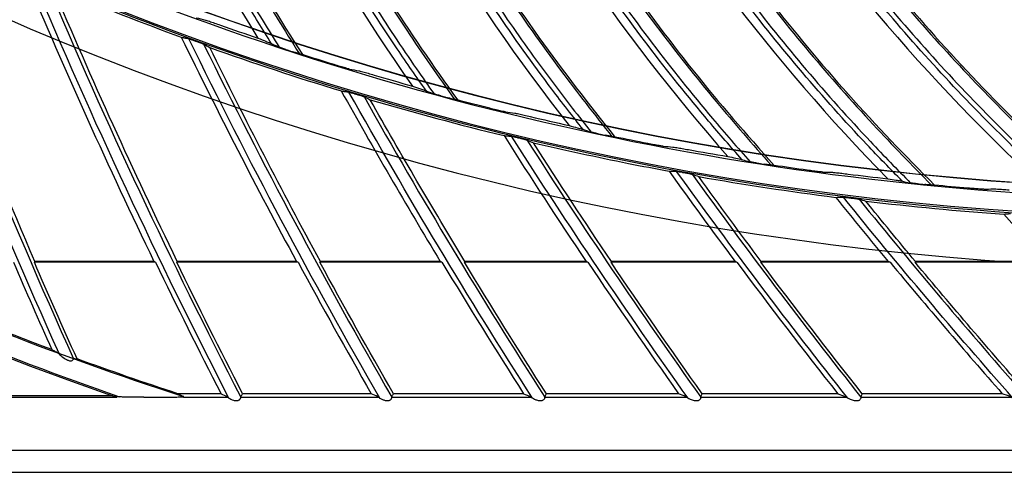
# Model space of a CAD drawing. Header units: centimetres. Extents: x 8435 to 34224, y 15581 to 23928.
# Tile 45 of 256: x 14700.03 to 14709.55, y 23596.45 to 23600.83. Entities that reach past the tile are written whole.
import ezdxf

# ---------------------------------------------------------------- set-up
doc = ezdxf.new("R2010")
doc.units = ezdxf.units.CM
doc.header["$LTSCALE"] = 0.2
doc.layers.add('1', color=7, linetype='Continuous', true_color=0xffffff)

# ---------------------------------------------------------------- blocks, each defined once
blk = doc.blocks.new('A$C992146fe')
at = {"layer": '1', "color": 0, "linetype": 'Continuous'}
for p, q in [((546.077, 267.287), (543.733, 267.287)), ((546.048, 267.301), (543.742, 267.301)), ((548.837, 267.287), (546.49, 267.287)), ((548.806, 267.301), (546.499, 267.301)), ((551.621, 267.287), (549.26, 267.287)), ((551.589, 267.301), (549.268, 267.301)), ((554.446, 267.287), (552.056, 267.287)), ((554.412, 267.301), (552.064, 267.301)), ((557.329, 267.287), (554.894, 267.287)), ((557.294, 267.301), (554.901, 267.301)), ((560.294, 267.287), (557.794, 267.287)), ((560.257, 267.301), (557.801, 267.301)), ((563.369, 267.287), (560.778, 267.287)), ((563.329, 267.301), (560.785, 267.301)), ((547.346, 264.743), (546.512, 264.743)), ((550.255, 264.743), (547.764, 264.743)), ((553.202, 264.743), (550.684, 264.743)), ((556.203, 264.743), (553.643, 264.743)), ((559.283, 264.743), (556.66, 264.743)), ((562.467, 264.743), (559.757, 264.743)), ((545.248, 264.699), (515.657, 264.699)), ((545.329, 264.669), (515.657, 264.669)), ((545.853, 264.673), (546.157, 264.674)), ((547.486, 264.669), (546.618, 264.669)), ((550.403, 264.669), (547.731, 264.669)), ((553.356, 264.669), (550.653, 264.669)), ((556.368, 264.669), (553.615, 264.669)), ((559.457, 264.669), (556.634, 264.669)), ((562.653, 264.669), (559.734, 264.669)), ((617.657, 263.645), (515.657, 263.645)), ((515.657, 263.222), (617.657, 263.222))]:
    blk.add_line(p, q, dxfattribs=at)
at = {"layer": '1', "color": 0, "linetype": 'Continuous', "extrusion": (0, 0, -1)}
for radius in [59.146, 58.16, 57.606, 57.6]:
    blk.add_circle((-566.677, 326.301), radius, dxfattribs=at)
at = {"layer": '1', "color": 0, "linetype": 'Continuous'}
for centre, radius, start, end in [((566.657, 326.301), 65.216, 203.94849, 250.83515), ((649.956, 313.117), 115.75, 199.72495, 204.33657), ((650.564, 317.808), 115.75, 202.93921, 207.32492), ((650.908, 322.526), 115.75, 206.15377, 209.98655), ((650.988, 327.256), 115.75, 209.36826, 212.72857), ((650.801, 331.983), 115.75, 212.58223, 215.55592), ((650.35, 336.692), 115.75, 215.79642, 218.47551), ((649.636, 341.368), 115.75, 219.01105, 221.49697), ((649.956, 313.117), 116.06, 203.2585, 204.17017), ((650.564, 317.808), 116.06, 205.80449, 207.20799), ((650.908, 322.526), 116.06, 208.42145, 209.85943), ((650.988, 327.256), 116.06, 211.11166, 212.59028), ((650.801, 331.983), 116.06, 213.87865, 215.40527), ((650.35, 336.692), 116.06, 216.7275, 218.31104), ((649.636, 341.368), 116.06, 219.66535, 221.31686)]:
    blk.add_arc(centre, radius, start, end, dxfattribs=at)
at = {"layer": '1', "color": 0, "linetype": 'Continuous', "extrusion": (0, 0, -1)}
for centre, radius, start, end in [((-649.956, 313.117), 115.962, 335.75818, 340.38386), ((-650.564, 317.808), 115.962, 332.71987, 337.16959), ((-650.908, 322.526), 115.962, 330.0643, 333.95507), ((-650.988, 327.256), 115.962, 327.32884, 330.74054), ((-650.801, 331.983), 115.962, 324.50868, 327.52653), ((-650.35, 336.692), 115.962, 321.59704, 324.31241), ((-649.636, 341.368), 115.962, 318.58447, 321.09777), ((-649.956, 313.117), 115.688, 335.6495, 336.66231), ((-650.564, 317.808), 115.688, 332.69727, 334.10641), ((-650.908, 322.526), 115.688, 330.03477, 331.47882), ((-650.988, 327.256), 115.688, 327.29189, 328.77711), ((-650.801, 331.983), 115.688, 324.4637, 325.99759), ((-650.35, 336.692), 115.688, 321.54329, 323.13494), ((-649.636, 341.368), 115.688, 318.52103, 320.18175), ((-566.657, 326.301), 64.771, 290.40922, 293.16273), ((-566.657, 326.301), 64.771, 288.12125, 289.94844)]:
    blk.add_arc(centre, radius, start, end, dxfattribs=at)
at = {"layer": '1', "color": 0, "linetype": 'Continuous'}
for centre, major_axis, ratio, start_param, end_param in [((566.622, 326.313), (-61.402, 20.68), 1, 1.338302, 1.58184), ((566.776, 326.261), (-61.781, 20.808), 0.999998, 1.336093, 1.561262), ((566.618, 310.974), (-0.404, 50.814), 0.954765, 2.705962, 2.708445)]:
    blk.add_ellipse(centre, major_axis=major_axis, ratio=ratio, start_param=start_param, end_param=end_param, dxfattribs=at)
for points, knots in [([(624.857, 326.301), (624.857, 328.223), (624.762, 330.138), (624.383, 333.958), (624.098, 335.86), (622.977, 341.462), (621.873, 345.087), (619.685, 350.361), (618.862, 352.1), (617.053, 355.475), (616.072, 357.106), (612.907, 361.834), (610.5, 364.768), (606.433, 368.83), (605.008, 370.119), (602.065, 372.53), (600.541, 373.658), (597.389, 375.762), (595.761, 376.737), (592.4, 378.533), (590.656, 379.357), (585.357, 381.547), (581.728, 382.644), (574.279, 384.124), (570.423, 384.503), (562.822, 384.498), (559.05, 384.127), (553.436, 383.011), (551.564, 382.542), (547.912, 381.432), (546.124, 380.791), (540.872, 378.614), (537.512, 376.823), (531.127, 372.556), (528.194, 370.144), (524.172, 366.123), (522.894, 364.715), (520.468, 361.762), (519.32, 360.213), (516.144, 355.459), (514.358, 352.117), (512.171, 346.846), (511.523, 345.038), (510.409, 341.37), (509.947, 339.523), (508.836, 333.94), (508.46, 330.166), (508.456, 324.423), (508.55, 322.501), (508.923, 318.712), (509.201, 316.836), (509.938, 313.119), (510.397, 311.278), (511.5, 307.633), (512.147, 305.818), (514.341, 300.515), (516.129, 297.171), (519.287, 292.434), (520.42, 290.902), (522.851, 287.935), (524.139, 286.513), (528.17, 282.478), (531.097, 280.071), (535.849, 276.887), (537.503, 275.893), (540.87, 274.09), (542.588, 273.277), (547.839, 271.097), (551.472, 269.985), (559.009, 268.478), (562.79, 268.106), (568.476, 268.098), (570.374, 268.188), (574.175, 268.557), (576.084, 268.838), (581.697, 269.948), (585.325, 271.045), (590.597, 273.218), (592.332, 274.034), (595.718, 275.839), (597.353, 276.817), (602.091, 279.975), (605.028, 282.374), (609.092, 286.424), (610.388, 287.85), (612.809, 290.791), (613.941, 292.314), (616.051, 295.461), (617.029, 297.086), (618.83, 300.439), (619.656, 302.175), (621.864, 307.483), (622.973, 311.125), (624.099, 316.741), (624.384, 318.646), (624.762, 322.463), (624.857, 324.379), (624.857, 326.301)], [0, 0, 0, 0, 0.015625, 0.015625, 0.03125, 0.03125, 0.0625, 0.0625, 0.078125, 0.078125, 0.09375, 0.09375, 0.125, 0.125, 0.140625, 0.140625, 0.15625, 0.15625, 0.171875, 0.171875, 0.1875, 0.1875, 0.21875, 0.21875, 0.25, 0.25, 0.28125, 0.28125, 0.296875, 0.296875, 0.3125, 0.3125, 0.34375, 0.34375, 0.375, 0.375, 0.390625, 0.390625, 0.40625, 0.40625, 0.4375, 0.4375, 0.453125, 0.453125, 0.46875, 0.46875, 0.5, 0.5, 0.515625, 0.515625, 0.53125, 0.53125, 0.546875, 0.546875, 0.5625, 0.5625, 0.59375, 0.59375, 0.609375, 0.609375, 0.625, 0.625, 0.65625, 0.65625, 0.671875, 0.671875, 0.6875, 0.6875, 0.71875, 0.71875, 0.75, 0.75, 0.765625, 0.765625, 0.78125, 0.78125, 0.8125, 0.8125, 0.828125, 0.828125, 0.84375, 0.84375, 0.875, 0.875, 0.890625, 0.890625, 0.90625, 0.90625, 0.921875, 0.921875, 0.9375, 0.9375, 0.96875, 0.96875, 0.984375, 0.984375, 1, 1, 1, 1]), ([(624.457, 326.301), (624.457, 324.392), (624.363, 322.49), (623.987, 318.698), (623.704, 316.807), (622.586, 311.229), (621.485, 307.612), (619.292, 302.341), (618.472, 300.616), (616.683, 297.287), (615.712, 295.673), (613.616, 292.547), (612.491, 291.035), (610.088, 288.114), (608.801, 286.698), (604.764, 282.676), (601.848, 280.293), (597.142, 277.157), (595.518, 276.185), (592.155, 274.394), (590.433, 273.583), (585.196, 271.424), (581.593, 270.335), (576.02, 269.233), (574.124, 268.954), (570.349, 268.587), (568.464, 268.498), (562.817, 268.506), (559.061, 268.875), (551.576, 270.373), (547.969, 271.476), (542.753, 273.642), (541.048, 274.449), (537.703, 276.24), (536.061, 277.227), (531.341, 280.388), (528.434, 282.779), (524.431, 286.787), (523.152, 288.199), (520.738, 291.145), (519.613, 292.667), (516.476, 297.371), (514.701, 300.693), (512.522, 305.959), (511.879, 307.761), (510.784, 311.382), (510.328, 313.21), (509.596, 316.901), (509.32, 318.764), (508.95, 322.527), (508.856, 324.436), (508.86, 330.139), (509.234, 333.888), (510.337, 339.432), (510.796, 341.267), (511.902, 344.909), (512.546, 346.705), (514.717, 351.939), (516.491, 355.258), (519.645, 359.98), (520.786, 361.518), (523.195, 364.451), (524.464, 365.849), (528.459, 369.842), (531.371, 372.238), (537.713, 376.476), (541.049, 378.255), (546.265, 380.417), (548.041, 381.053), (551.667, 382.155), (553.527, 382.621), (559.102, 383.73), (562.848, 384.098), (570.397, 384.103), (574.227, 383.727), (581.624, 382.256), (585.229, 381.167), (590.491, 378.992), (592.223, 378.174), (595.561, 376.39), (597.178, 375.422), (600.308, 373.333), (601.822, 372.212), (604.745, 369.818), (606.16, 368.538), (610.199, 364.503), (612.589, 361.59), (615.733, 356.894), (616.707, 355.275), (618.503, 351.923), (619.321, 350.195), (621.494, 344.958), (622.59, 341.358), (623.704, 335.794), (623.987, 333.905), (624.363, 330.112), (624.457, 328.209), (624.457, 326.301)], [0, 0, 0, 0, 0.015625, 0.015625, 0.03125, 0.03125, 0.0625, 0.0625, 0.078125, 0.078125, 0.09375, 0.09375, 0.109375, 0.109375, 0.125, 0.125, 0.15625, 0.15625, 0.171875, 0.171875, 0.1875, 0.1875, 0.21875, 0.21875, 0.234375, 0.234375, 0.25, 0.25, 0.28125, 0.28125, 0.3125, 0.3125, 0.328125, 0.328125, 0.34375, 0.34375, 0.375, 0.375, 0.390625, 0.390625, 0.40625, 0.40625, 0.4375, 0.4375, 0.453125, 0.453125, 0.46875, 0.46875, 0.484375, 0.484375, 0.5, 0.5, 0.53125, 0.53125, 0.546875, 0.546875, 0.5625, 0.5625, 0.59375, 0.59375, 0.609375, 0.609375, 0.625, 0.625, 0.65625, 0.65625, 0.6875, 0.6875, 0.703125, 0.703125, 0.71875, 0.71875, 0.75, 0.75, 0.78125, 0.78125, 0.8125, 0.8125, 0.828125, 0.828125, 0.84375, 0.84375, 0.859375, 0.859375, 0.875, 0.875, 0.90625, 0.90625, 0.921875, 0.921875, 0.9375, 0.9375, 0.96875, 0.96875, 0.984375, 0.984375, 1, 1, 1, 1]), ([(548.326, 271.513), (548.15, 271.791), (547.977, 272.071), (547.168, 273.425), (546.582, 274.529), (545.364, 277.138), (544.768, 278.663), (544.274, 280.221)], [0, 0, 0, 0, 0.10254, 0.10254, 0.491081, 0.491081, 1, 1, 1, 1]), ([(544.377, 280.191), (544.514, 279.763), (544.658, 279.337), (544.985, 278.428), (545.169, 277.946), (545.558, 276.99), (545.762, 276.515), (546.19, 275.575), (546.414, 275.11), (546.88, 274.189), (547.123, 273.733), (547.627, 272.832), (547.889, 272.387), (548.263, 271.78), (548.367, 271.612), (548.472, 271.445)], [0, 0, 0, 0, 0.139195, 0.139195, 0.299139, 0.299139, 0.459083, 0.459083, 0.619028, 0.619028, 0.778973, 0.778973, 0.938919, 0.938919, 1, 1, 1, 1]), ([(544.706, 280.033), (545.152, 278.667), (545.678, 277.326), (546.8, 274.886), (547.379, 273.778), (548.289, 272.236), (548.574, 271.775), (548.863, 271.317)], [0, 0, 0, 0, 0.445258, 0.445258, 0.832123, 0.832123, 1, 1, 1, 1]), ([(544.752, 280.007), (545.25, 278.486), (545.848, 276.993), (546.898, 274.798), (547.271, 274.08), (548.063, 272.672), (548.486, 271.984), (548.92, 271.303)], [0, 0, 0, 0, 0.5, 0.5, 0.75, 0.75, 1, 1, 1, 1]), ([(551.319, 270.601), (551.129, 270.869), (550.94, 271.139), (550.059, 272.447), (549.414, 273.518), (548.056, 276.058), (547.379, 277.548), (546.801, 279.077)], [0, 0, 0, 0, 0.102535, 0.102535, 0.491053, 0.491053, 1, 1, 1, 1]), ([(546.906, 279.053), (547.066, 278.632), (547.233, 278.215), (547.608, 277.325), (547.819, 276.854), (548.259, 275.92), (548.488, 275.457), (548.966, 274.542), (549.215, 274.089), (549.73, 273.195), (549.997, 272.753), (550.55, 271.88), (550.835, 271.45), (551.242, 270.864), (551.355, 270.702), (551.468, 270.541)], [0, 0, 0, 0, 0.139244, 0.139244, 0.29918, 0.29918, 0.459116, 0.459116, 0.619053, 0.619053, 0.77899, 0.77899, 0.938928, 0.938928, 1, 1, 1, 1]), ([(547.243, 278.913), (547.763, 277.573), (548.36, 276.262), (549.612, 273.886), (550.251, 272.812), (551.243, 271.321), (551.552, 270.876), (551.866, 270.434)], [0, 0, 0, 0, 0.445295, 0.445295, 0.832149, 0.832149, 1, 1, 1, 1]), ([(547.29, 278.889), (547.87, 277.397), (548.547, 275.939), (549.715, 273.804), (550.126, 273.107), (550.993, 271.744), (551.453, 271.081), (551.923, 270.424)], [0, 0, 0, 0, 0.5, 0.5, 0.75, 0.75, 1, 1, 1, 1]), ([(554.357, 269.853), (554.152, 270.11), (553.949, 270.369), (552.999, 271.628), (552.297, 272.662), (550.804, 275.124), (550.047, 276.576), (549.387, 278.071)], [0, 0, 0, 0, 0.10246, 0.10246, 0.490999, 0.490999, 1, 1, 1, 1]), ([(549.493, 278.053), (549.675, 277.642), (549.865, 277.234), (550.288, 276.366), (550.523, 275.906), (551.013, 274.997), (551.267, 274.548), (551.794, 273.66), (552.067, 273.221), (552.63, 272.356), (552.921, 271.929), (553.52, 271.088), (553.828, 270.674), (554.266, 270.111), (554.387, 269.956), (554.509, 269.801)], [0, 0, 0, 0, 0.139279, 0.139279, 0.299224, 0.299224, 0.459169, 0.459169, 0.619115, 0.619115, 0.779062, 0.779062, 0.939009, 0.939009, 1, 1, 1, 1]), ([(549.837, 277.932), (550.428, 276.621), (551.096, 275.345), (552.475, 273.041), (553.171, 272.002), (554.242, 270.567), (554.575, 270.14), (554.912, 269.716)], [0, 0, 0, 0, 0.445344, 0.445344, 0.83222, 0.83222, 1, 1, 1, 1]), ([(549.885, 277.911), (550.545, 276.452), (551.3, 275.032), (552.581, 272.964), (553.03, 272.291), (553.969, 270.977), (554.465, 270.339), (554.969, 269.708)], [0, 0, 0, 0, 0.5, 0.5, 0.75, 0.75, 1, 1, 1, 1]), ([(557.431, 269.269), (557.213, 269.516), (556.996, 269.763), (555.979, 270.968), (555.222, 271.963), (553.598, 274.341), (552.763, 275.75), (552.023, 277.207)], [0, 0, 0, 0, 0.102487, 0.102487, 0.491026, 0.491026, 1, 1, 1, 1]), ([(552.13, 277.194), (552.863, 275.757), (553.688, 274.367), (555.301, 272.011), (556.056, 271.018), (557.097, 269.783), (557.343, 269.504), (557.59, 269.225)], [0, 0, 0, 0, 0.499363, 0.499363, 0.884734, 0.884734, 1, 1, 1, 1]), ([(552.481, 277.092), (553.142, 275.816), (553.877, 274.577), (555.38, 272.35), (556.13, 271.353), (557.277, 269.977), (557.633, 269.568), (557.993, 269.163)], [0, 0, 0, 0, 0.445148, 0.445148, 0.832091, 0.832091, 1, 1, 1, 1]), ([(552.53, 277.073), (553.268, 275.653), (554.099, 274.276), (555.49, 272.28), (555.974, 271.632), (556.983, 270.37), (557.513, 269.761), (558.051, 269.158)], [0, 0, 0, 0, 0.5, 0.5, 0.75, 0.75, 1, 1, 1, 1]), ([(560.532, 268.853), (560.301, 269.087), (560.071, 269.323), (558.99, 270.471), (558.181, 271.424), (556.43, 273.71), (555.52, 275.072), (554.703, 276.487)], [0, 0, 0, 0, 0.102539, 0.102539, 0.491057, 0.491057, 1, 1, 1, 1]), ([(554.81, 276.48), (555.62, 275.084), (556.519, 273.741), (558.256, 271.476), (559.064, 270.525), (560.171, 269.348), (560.431, 269.082), (560.693, 268.818)], [0, 0, 0, 0, 0.499328, 0.499328, 0.884676, 0.884676, 1, 1, 1, 1]), ([(555.166, 276.396), (555.895, 275.158), (556.696, 273.961), (558.317, 271.819), (559.12, 270.863), (560.34, 269.551), (560.718, 269.163), (561.099, 268.777)], [0, 0, 0, 0, 0.445126, 0.445126, 0.832051, 0.832051, 1, 1, 1, 1]), ([(555.216, 276.381), (556.03, 275.002), (556.934, 273.672), (558.431, 271.754), (558.95, 271.133), (560.026, 269.928), (560.587, 269.348), (561.157, 268.776)], [0, 0, 0, 0, 0.5, 0.5, 0.75, 0.75, 1, 1, 1, 1]), ([(563.651, 268.606), (563.408, 268.827), (563.166, 269.05), (562.024, 270.138), (561.164, 271.045), (559.292, 273.234), (558.31, 274.544), (557.417, 275.913)], [0, 0, 0, 0, 0.102506, 0.102506, 0.49104, 0.49104, 1, 1, 1, 1]), ([(557.525, 275.911), (558.409, 274.562), (559.379, 273.269), (561.237, 271.101), (562.095, 270.196), (563.264, 269.081), (563.538, 268.829), (563.814, 268.579)], [0, 0, 0, 0, 0.499349, 0.499349, 0.884715, 0.884715, 1, 1, 1, 1]), ([(557.884, 275.847), (558.68, 274.65), (559.544, 273.499), (561.279, 271.447), (562.132, 270.537), (563.422, 269.293), (563.82, 268.925), (564.221, 268.561)], [0, 0, 0, 0, 0.445148, 0.445148, 0.832098, 0.832098, 1, 1, 1, 1]), ([(557.935, 275.834), (558.822, 274.502), (559.797, 273.223), (561.396, 271.389), (561.947, 270.797), (563.087, 269.652), (563.679, 269.103), (564.279, 268.563)], [0, 0, 0, 0, 0.5, 0.5, 0.75, 0.75, 1, 1, 1, 1]), ([(566.779, 268.528), (566.524, 268.736), (566.27, 268.945), (565.071, 269.97), (564.164, 270.829), (562.176, 272.913), (561.125, 274.168), (560.159, 275.486)], [0, 0, 0, 0, 0.102445, 0.102445, 0.491033, 0.491033, 1, 1, 1, 1]), ([(560.267, 275.49), (560.533, 275.128), (560.805, 274.771), (561.405, 274.014), (561.734, 273.616), (562.408, 272.834), (562.753, 272.449), (563.458, 271.696), (563.819, 271.326), (564.555, 270.602), (564.93, 270.247), (565.696, 269.555), (566.086, 269.216), (566.634, 268.76), (566.786, 268.635), (566.939, 268.511)], [0, 0, 0, 0, 0.139194, 0.139194, 0.299156, 0.299156, 0.459118, 0.459118, 0.619082, 0.619082, 0.779046, 0.779046, 0.93901, 0.93901, 1, 1, 1, 1]), ([(560.629, 275.446), (561.488, 274.294), (562.413, 273.191), (564.256, 271.237), (565.159, 270.372), (566.513, 269.201), (566.93, 268.856), (567.351, 268.514)], [0, 0, 0, 0, 0.44529, 0.44529, 0.832204, 0.832204, 1, 1, 1, 1]), ([(560.681, 275.436), (561.638, 274.153), (562.681, 272.929), (564.377, 271.185), (564.959, 270.624), (566.159, 269.542), (566.78, 269.026), (567.408, 268.519)], [0, 0, 0, 0, 0.5, 0.5, 0.75, 0.75, 1, 1, 1, 1]), ([(544.081, 272.621), (544.162, 272.587), (544.244, 272.553), (545.07, 272.21), (545.82, 271.916), (546.577, 271.638)], [0, 0, 0, 0, 0.098862, 0.098862, 1, 1, 1, 1]), ([(547.044, 271.971), (547.048, 271.97), (547.057, 271.967), (547.082, 271.959), (547.101, 271.953), (547.15, 271.937), (547.184, 271.925), (547.255, 271.9), (547.294, 271.886), (547.333, 271.873)], [0, 0, 0, 0, 0.161195, 0.161195, 0.364261, 0.364261, 0.672717, 0.672717, 1, 1, 1, 1]), ([(546.577, 271.638), (546.588, 271.636), (546.599, 271.634), (546.615, 271.631), (546.621, 271.63), (546.632, 271.628), (546.638, 271.627), (546.649, 271.625), (546.654, 271.624), (546.665, 271.622), (546.671, 271.621), (546.682, 271.619), (546.687, 271.618), (546.698, 271.616), (546.704, 271.615), (546.709, 271.614)], [0, 0, 0, 0, 0.25, 0.25, 0.375, 0.375, 0.5, 0.5, 0.625, 0.625, 0.75, 0.75, 0.875, 0.875, 1, 1, 1, 1]), ([(546.709, 271.614), (546.711, 271.614), (546.714, 271.613), (546.723, 271.61), (546.729, 271.608), (546.745, 271.603), (546.756, 271.599), (546.785, 271.589), (546.804, 271.582), (546.826, 271.574), (546.829, 271.573), (546.832, 271.572)], [0, 0, 0, 0, 0.16656, 0.16656, 0.331215, 0.331215, 0.58373, 0.58373, 0.937401, 0.937401, 1, 1, 1, 1]), ([(546.832, 271.572), (546.835, 271.571), (546.837, 271.57), (546.841, 271.568), (546.843, 271.568), (546.845, 271.567), (546.846, 271.567), (546.849, 271.566), (546.85, 271.565), (546.853, 271.564), (546.854, 271.564), (546.857, 271.563), (546.858, 271.562), (546.86, 271.562), (546.862, 271.561), (546.863, 271.561)], [0, 0, 0, 0, 0.25, 0.25, 0.375, 0.375, 0.5, 0.5, 0.625, 0.625, 0.75, 0.75, 0.875, 0.875, 1, 1, 1, 1]), ([(548.061, 271.621), (548.118, 271.598), (548.171, 271.578), (548.242, 271.549), (548.265, 271.539), (548.298, 271.525), (548.308, 271.521), (548.318, 271.516)], [0, 0, 0, 0, 0.517282, 0.517282, 0.825005, 0.825005, 1, 1, 1, 1]), ([(546.863, 271.561), (546.885, 271.553), (546.907, 271.545), (546.942, 271.532), (546.957, 271.526), (546.979, 271.518), (546.988, 271.515), (546.999, 271.51), (547.004, 271.508), (547.008, 271.506), (547.009, 271.506), (547.009, 271.505)], [0, 0, 0, 0, 0.353048, 0.353048, 0.610771, 0.610771, 0.793408, 0.793408, 0.932735, 0.932735, 1, 1, 1, 1]), ([(548.331, 271.51), (548.356, 271.499), (548.38, 271.487), (548.423, 271.467), (548.442, 271.458), (548.46, 271.45)], [0, 0, 0, 0, 0.57488, 0.57488, 1, 1, 1, 1]), ([(548.6, 271.402), (548.575, 271.41), (548.55, 271.418), (548.515, 271.43), (548.503, 271.434), (548.485, 271.441), (548.477, 271.443), (548.467, 271.447), (548.463, 271.448), (548.461, 271.45), (548.46, 271.45), (548.46, 271.45)], [0, 0, 0, 0, 0.438204, 0.438204, 0.662413, 0.662413, 0.838717, 0.838717, 0.97236, 0.97236, 1, 1, 1, 1]), ([(548.6, 271.402), (548.609, 271.399), (548.618, 271.395), (548.649, 271.385), (548.67, 271.378), (548.707, 271.366), (548.722, 271.362), (548.737, 271.357)], [0, 0, 0, 0, 0.203304, 0.203304, 0.674819, 0.674819, 1, 1, 1, 1]), ([(548.893, 271.309), (548.89, 271.309), (548.886, 271.31), (548.873, 271.314), (548.864, 271.317), (548.839, 271.324), (548.822, 271.329), (548.783, 271.342), (548.76, 271.349), (548.737, 271.357)], [0, 0, 0, 0, 0.152598, 0.152598, 0.344397, 0.344397, 0.635087, 0.635087, 1, 1, 1, 1]), ([(549.832, 271.023), (549.827, 271.024), (549.818, 271.026), (549.792, 271.033), (549.774, 271.038), (549.724, 271.052), (549.689, 271.063), (549.616, 271.084), (549.576, 271.096), (549.537, 271.109)], [0, 0, 0, 0, 0.160746, 0.160746, 0.363411, 0.363411, 0.671906, 0.671906, 1, 1, 1, 1]), ([(550.014, 270.989), (550.019, 270.988), (550.028, 270.986), (550.053, 270.979), (550.072, 270.974), (550.122, 270.96), (550.156, 270.95), (550.229, 270.929), (550.269, 270.918), (550.308, 270.906)], [0, 0, 0, 0, 0.161232, 0.161232, 0.364324, 0.364324, 0.672751, 0.672751, 1, 1, 1, 1]), ([(551.049, 270.694), (551.107, 270.675), (551.161, 270.657), (551.233, 270.632), (551.257, 270.624), (551.29, 270.612), (551.301, 270.608), (551.311, 270.604)], [0, 0, 0, 0, 0.51727, 0.51727, 0.825006, 0.825006, 1, 1, 1, 1]), ([(549.674, 270.598), (549.685, 270.596), (549.696, 270.595), (549.713, 270.593), (549.718, 270.592), (549.729, 270.591), (549.735, 270.59), (549.746, 270.589), (549.752, 270.588), (549.763, 270.587), (549.768, 270.586), (549.779, 270.585), (549.785, 270.584), (549.796, 270.582), (549.802, 270.582), (549.807, 270.581)], [0, 0, 0, 0, 0.25, 0.25, 0.375, 0.375, 0.5, 0.5, 0.625, 0.625, 0.75, 0.75, 0.875, 0.875, 1, 1, 1, 1]), ([(549.807, 270.581), (549.809, 270.581), (549.812, 270.58), (549.821, 270.578), (549.827, 270.576), (549.843, 270.572), (549.855, 270.568), (549.885, 270.56), (549.903, 270.554), (549.926, 270.548), (549.929, 270.547), (549.932, 270.546)], [0, 0, 0, 0, 0.166595, 0.166595, 0.331285, 0.331285, 0.583808, 0.583808, 0.937421, 0.937421, 1, 1, 1, 1]), ([(549.932, 270.546), (549.935, 270.545), (549.938, 270.544), (549.941, 270.543), (549.943, 270.543), (549.945, 270.542), (549.947, 270.542), (549.949, 270.541), (549.951, 270.54), (549.953, 270.54), (549.955, 270.539), (549.957, 270.538), (549.958, 270.538), (549.961, 270.537), (549.962, 270.537), (549.964, 270.536)], [0, 0, 0, 0, 0.25, 0.25, 0.375, 0.375, 0.5, 0.5, 0.625, 0.625, 0.75, 0.75, 0.875, 0.875, 1, 1, 1, 1]), ([(549.964, 270.536), (549.986, 270.53), (550.008, 270.523), (550.044, 270.512), (550.059, 270.507), (550.082, 270.5), (550.091, 270.497), (550.103, 270.493), (550.107, 270.492), (550.111, 270.49), (550.112, 270.49), (550.113, 270.49)], [0, 0, 0, 0, 0.352948, 0.352948, 0.610683, 0.610683, 0.793352, 0.793352, 0.932719, 0.932719, 1, 1, 1, 1]), ([(551.324, 270.599), (551.349, 270.588), (551.375, 270.578), (551.419, 270.56), (551.438, 270.553), (551.456, 270.545)], [0, 0, 0, 0, 0.574872, 0.574872, 1, 1, 1, 1]), ([(551.598, 270.505), (551.573, 270.511), (551.547, 270.518), (551.512, 270.528), (551.5, 270.532), (551.481, 270.537), (551.474, 270.54), (551.463, 270.543), (551.46, 270.544), (551.457, 270.545), (551.457, 270.545), (551.456, 270.545)], [0, 0, 0, 0, 0.438024, 0.438024, 0.66233, 0.66233, 0.838659, 0.838659, 0.972356, 0.972356, 1, 1, 1, 1]), ([(551.598, 270.505), (551.608, 270.502), (551.617, 270.499), (551.648, 270.491), (551.67, 270.485), (551.707, 270.475), (551.722, 270.471), (551.737, 270.467)], [0, 0, 0, 0, 0.203296, 0.203296, 0.674819, 0.674819, 1, 1, 1, 1]), ([(551.896, 270.428), (551.893, 270.428), (551.889, 270.429), (551.876, 270.432), (551.867, 270.434), (551.842, 270.44), (551.824, 270.445), (551.784, 270.455), (551.761, 270.461), (551.737, 270.467)], [0, 0, 0, 0, 0.152638, 0.152638, 0.344463, 0.344463, 0.63512, 0.63512, 1, 1, 1, 1]), ([(552.849, 270.194), (552.844, 270.194), (552.835, 270.196), (552.809, 270.201), (552.79, 270.206), (552.739, 270.217), (552.704, 270.225), (552.63, 270.243), (552.59, 270.253), (552.549, 270.263)], [0, 0, 0, 0, 0.160781, 0.160781, 0.36347, 0.36347, 0.67194, 0.67194, 1, 1, 1, 1]), ([(553.033, 270.169), (553.037, 270.169), (553.046, 270.167), (553.072, 270.162), (553.091, 270.158), (553.142, 270.146), (553.177, 270.138), (553.251, 270.121), (553.291, 270.112), (553.331, 270.103)], [0, 0, 0, 0, 0.161258, 0.161258, 0.364365, 0.364365, 0.672759, 0.672759, 1, 1, 1, 1]), ([(554.081, 269.931), (554.14, 269.915), (554.196, 269.9), (554.269, 269.879), (554.293, 269.872), (554.327, 269.862), (554.338, 269.859), (554.348, 269.855)], [0, 0, 0, 0, 0.517271, 0.517271, 0.825009, 0.825009, 1, 1, 1, 1]), ([(552.823, 269.734), (552.834, 269.733), (552.846, 269.732), (552.863, 269.731), (552.868, 269.731), (552.879, 269.73), (552.885, 269.729), (552.896, 269.729), (552.902, 269.728), (552.913, 269.727), (552.919, 269.727), (552.93, 269.726), (552.935, 269.726), (552.947, 269.725), (552.952, 269.725), (552.958, 269.724)], [0, 0, 0, 0, 0.25, 0.25, 0.375, 0.375, 0.5, 0.5, 0.625, 0.625, 0.75, 0.75, 0.875, 0.875, 1, 1, 1, 1]), ([(552.958, 269.724), (552.959, 269.724), (552.963, 269.724), (552.972, 269.722), (552.978, 269.721), (552.994, 269.717), (553.006, 269.714), (553.036, 269.708), (553.055, 269.703), (553.078, 269.698), (553.081, 269.697), (553.085, 269.696)], [0, 0, 0, 0, 0.166624, 0.166624, 0.331344, 0.331344, 0.583871, 0.583871, 0.937432, 0.937432, 1, 1, 1, 1]), ([(553.085, 269.696), (553.087, 269.696), (553.09, 269.695), (553.094, 269.694), (553.095, 269.694), (553.098, 269.693), (553.099, 269.693), (553.102, 269.692), (553.103, 269.692), (553.106, 269.691), (553.107, 269.691), (553.11, 269.69), (553.111, 269.69), (553.114, 269.689), (553.115, 269.689), (553.116, 269.689)], [0, 0, 0, 0, 0.25, 0.25, 0.375, 0.375, 0.5, 0.5, 0.625, 0.625, 0.75, 0.75, 0.875, 0.875, 1, 1, 1, 1]), ([(553.116, 269.689), (553.139, 269.683), (553.161, 269.678), (553.198, 269.669), (553.214, 269.665), (553.236, 269.659), (553.245, 269.657), (553.258, 269.653), (553.262, 269.652), (553.266, 269.651), (553.267, 269.651), (553.268, 269.65)], [0, 0, 0, 0, 0.352871, 0.352871, 0.610621, 0.610621, 0.793314, 0.793314, 0.932707, 0.932707, 1, 1, 1, 1]), ([(554.362, 269.851), (554.388, 269.842), (554.413, 269.833), (554.458, 269.818), (554.477, 269.811), (554.497, 269.805)], [0, 0, 0, 0, 0.574873, 0.574873, 1, 1, 1, 1]), ([(554.64, 269.772), (554.615, 269.777), (554.589, 269.783), (554.553, 269.791), (554.541, 269.794), (554.522, 269.798), (554.514, 269.8), (554.504, 269.803), (554.5, 269.804), (554.497, 269.804), (554.497, 269.805), (554.497, 269.805)], [0, 0, 0, 0, 0.438061, 0.438061, 0.662344, 0.662344, 0.838669, 0.838669, 0.972357, 0.972357, 1, 1, 1, 1]), ([(554.64, 269.772), (554.65, 269.77), (554.66, 269.768), (554.691, 269.761), (554.713, 269.756), (554.751, 269.748), (554.766, 269.745), (554.782, 269.742)], [0, 0, 0, 0, 0.203291, 0.203291, 0.674816, 0.674816, 1, 1, 1, 1]), ([(554.942, 269.711), (554.94, 269.711), (554.935, 269.712), (554.922, 269.714), (554.913, 269.716), (554.887, 269.721), (554.87, 269.724), (554.829, 269.732), (554.805, 269.737), (554.782, 269.742)], [0, 0, 0, 0, 0.152623, 0.152623, 0.34444, 0.34444, 0.635117, 0.635117, 1, 1, 1, 1]), ([(553.391, 269.598), (554.002, 269.455), (554.616, 269.322), (555.494, 269.146), (555.755, 269.096), (556.017, 269.047)], [0, 0, 0, 0, 0.702995, 0.702995, 1, 1, 1, 1]), ([(555.906, 269.529), (555.901, 269.529), (555.892, 269.53), (555.866, 269.534), (555.847, 269.537), (555.796, 269.546), (555.76, 269.553), (555.685, 269.566), (555.644, 269.574), (555.604, 269.582)], [0, 0, 0, 0, 0.160739, 0.160739, 0.363405, 0.363405, 0.671923, 0.671923, 1, 1, 1, 1]), ([(556.091, 269.514), (556.096, 269.514), (556.105, 269.513), (556.131, 269.509), (556.15, 269.506), (556.201, 269.497), (556.237, 269.491), (556.312, 269.478), (556.352, 269.471), (556.393, 269.464)], [0, 0, 0, 0, 0.161206, 0.161206, 0.364276, 0.364276, 0.672712, 0.672712, 1, 1, 1, 1]), ([(557.152, 269.333), (557.209, 269.321), (557.263, 269.309), (557.354, 269.288), (557.393, 269.279), (557.422, 269.271)], [0, 0, 0, 0, 0.495475, 0.495475, 1, 1, 1, 1]), ([(557.719, 269.204), (557.693, 269.208), (557.667, 269.212), (557.63, 269.218), (557.618, 269.22), (557.599, 269.224), (557.591, 269.225), (557.581, 269.227), (557.577, 269.228), (557.574, 269.229), (557.574, 269.229), (557.573, 269.229)], [0, 0, 0, 0, 0.438259, 0.438259, 0.662438, 0.662438, 0.838734, 0.838734, 0.972362, 0.972362, 1, 1, 1, 1]), ([(557.719, 269.204), (557.728, 269.202), (557.738, 269.201), (557.77, 269.196), (557.793, 269.192), (557.83, 269.186), (557.846, 269.184), (557.861, 269.182)], [0, 0, 0, 0, 0.203296, 0.203296, 0.674818, 0.674818, 1, 1, 1, 1]), ([(558.023, 269.159), (558.021, 269.159), (558.016, 269.16), (558.003, 269.161), (557.994, 269.163), (557.968, 269.166), (557.95, 269.168), (557.909, 269.174), (557.885, 269.178), (557.861, 269.182)], [0, 0, 0, 0, 0.152583, 0.152583, 0.344373, 0.344373, 0.635077, 0.635077, 1, 1, 1, 1]), ([(556.017, 269.047), (556.028, 269.047), (556.039, 269.047), (556.056, 269.047), (556.062, 269.047), (556.073, 269.047), (556.078, 269.046), (556.09, 269.046), (556.095, 269.046), (556.106, 269.046), (556.112, 269.046), (556.123, 269.046), (556.129, 269.046), (556.14, 269.046), (556.146, 269.046), (556.151, 269.046)], [0, 0, 0, 0, 0.25, 0.25, 0.375, 0.375, 0.5, 0.5, 0.625, 0.625, 0.75, 0.75, 0.875, 0.875, 1, 1, 1, 1]), ([(556.151, 269.046), (556.153, 269.046), (556.156, 269.045), (556.165, 269.044), (556.171, 269.043), (556.188, 269.04), (556.2, 269.038), (556.231, 269.033), (556.25, 269.03), (556.273, 269.026), (556.276, 269.025), (556.28, 269.024)], [0, 0, 0, 0, 0.166571, 0.166571, 0.331237, 0.331237, 0.583753, 0.583753, 0.937404, 0.937404, 1, 1, 1, 1]), ([(556.28, 269.024), (556.282, 269.024), (556.285, 269.024), (556.289, 269.023), (556.29, 269.023), (556.293, 269.022), (556.294, 269.022), (556.297, 269.021), (556.298, 269.021), (556.301, 269.021), (556.302, 269.02), (556.305, 269.02), (556.306, 269.02), (556.309, 269.019), (556.31, 269.019), (556.312, 269.019)], [0, 0, 0, 0, 0.25, 0.25, 0.375, 0.375, 0.5, 0.5, 0.625, 0.625, 0.75, 0.75, 0.875, 0.875, 1, 1, 1, 1]), ([(556.312, 269.019), (556.334, 269.015), (556.357, 269.01), (556.395, 269.003), (556.41, 269), (556.433, 268.996), (556.442, 268.994), (556.455, 268.991), (556.459, 268.99), (556.464, 268.989), (556.465, 268.989), (556.465, 268.989)], [0, 0, 0, 0, 0.353022, 0.353022, 0.610751, 0.610751, 0.793396, 0.793396, 0.932731, 0.932731, 1, 1, 1, 1]), ([(558.996, 269.029), (558.991, 269.029), (558.982, 269.03), (558.955, 269.033), (558.936, 269.035), (558.885, 269.041), (558.849, 269.045), (558.773, 269.055), (558.732, 269.061), (558.691, 269.066)], [0, 0, 0, 0, 0.160724, 0.160724, 0.363375, 0.363375, 0.671894, 0.671894, 1, 1, 1, 1]), ([(559.181, 269.025), (559.186, 269.025), (559.196, 269.024), (559.222, 269.022), (559.241, 269.02), (559.293, 269.014), (559.328, 269.01), (559.404, 269.001), (559.445, 268.996), (559.486, 268.991)], [0, 0, 0, 0, 0.161206, 0.161206, 0.364281, 0.364281, 0.672729, 0.672729, 1, 1, 1, 1]), ([(560.25, 268.901), (560.311, 268.892), (560.367, 268.883), (560.442, 268.87), (560.467, 268.866), (560.502, 268.859), (560.513, 268.857), (560.524, 268.855)], [0, 0, 0, 0, 0.517277, 0.517277, 0.825005, 0.825005, 1, 1, 1, 1]), ([(560.823, 268.803), (560.798, 268.806), (560.771, 268.809), (560.734, 268.813), (560.722, 268.814), (560.703, 268.817), (560.695, 268.818), (560.684, 268.819), (560.68, 268.82), (560.678, 268.82), (560.677, 268.82), (560.677, 268.82)], [0, 0, 0, 0, 0.438133, 0.438133, 0.66238, 0.66238, 0.838694, 0.838694, 0.972359, 0.972359, 1, 1, 1, 1]), ([(560.823, 268.803), (560.833, 268.802), (560.843, 268.801), (560.875, 268.798), (560.898, 268.796), (560.936, 268.792), (560.951, 268.79), (560.967, 268.789)], [0, 0, 0, 0, 0.203297, 0.203297, 0.674819, 0.674819, 1, 1, 1, 1]), ([(561.13, 268.775), (561.127, 268.775), (561.123, 268.776), (561.109, 268.776), (561.1, 268.777), (561.074, 268.779), (561.056, 268.781), (561.015, 268.784), (560.991, 268.786), (560.967, 268.789)], [0, 0, 0, 0, 0.152615, 0.152615, 0.344424, 0.344424, 0.6351, 0.6351, 1, 1, 1, 1]), ([(562.108, 268.698), (562.103, 268.698), (562.094, 268.699), (562.067, 268.7), (562.048, 268.701), (561.996, 268.704), (561.96, 268.706), (561.884, 268.712), (561.843, 268.715), (561.801, 268.719)], [0, 0, 0, 0, 0.160763, 0.160763, 0.363438, 0.363438, 0.67192, 0.67192, 1, 1, 1, 1]), ([(559.244, 268.54), (559.255, 268.541), (559.266, 268.541), (559.283, 268.542), (559.289, 268.542), (559.3, 268.543), (559.306, 268.543), (559.317, 268.543), (559.323, 268.544), (559.334, 268.544), (559.339, 268.544), (559.351, 268.545), (559.356, 268.545), (559.367, 268.546), (559.373, 268.546), (559.379, 268.546)], [0, 0, 0, 0, 0.25, 0.25, 0.375, 0.375, 0.5, 0.5, 0.625, 0.625, 0.75, 0.75, 0.875, 0.875, 1, 1, 1, 1]), ([(559.379, 268.546), (559.38, 268.546), (559.383, 268.546), (559.393, 268.545), (559.399, 268.545), (559.416, 268.543), (559.428, 268.542), (559.458, 268.538), (559.478, 268.536), (559.501, 268.533), (559.504, 268.533), (559.508, 268.532)], [0, 0, 0, 0, 0.166574, 0.166574, 0.331242, 0.331242, 0.583761, 0.583761, 0.93741, 0.93741, 1, 1, 1, 1]), ([(559.508, 268.532), (559.511, 268.532), (559.513, 268.531), (559.517, 268.531), (559.519, 268.531), (559.521, 268.531), (559.523, 268.53), (559.525, 268.53), (559.527, 268.53), (559.529, 268.53), (559.531, 268.529), (559.534, 268.529), (559.535, 268.529), (559.538, 268.529), (559.539, 268.528), (559.54, 268.528)], [0, 0, 0, 0, 0.25, 0.25, 0.375, 0.375, 0.5, 0.5, 0.625, 0.625, 0.75, 0.75, 0.875, 0.875, 1, 1, 1, 1]), ([(559.54, 268.528), (559.563, 268.525), (559.586, 268.523), (559.624, 268.518), (559.64, 268.516), (559.663, 268.512), (559.672, 268.511), (559.685, 268.509), (559.689, 268.508), (559.693, 268.507), (559.695, 268.507), (559.695, 268.507)], [0, 0, 0, 0, 0.353008, 0.353008, 0.610735, 0.610735, 0.793385, 0.793385, 0.932728, 0.932728, 1, 1, 1, 1]), ([(562.293, 268.704), (562.298, 268.704), (562.307, 268.704), (562.334, 268.703), (562.353, 268.702), (562.405, 268.699), (562.441, 268.697), (562.517, 268.692), (562.558, 268.689), (562.599, 268.687)], [0, 0, 0, 0, 0.161246, 0.161246, 0.364347, 0.364347, 0.672759, 0.672759, 1, 1, 1, 1]), ([(562.494, 268.215), (562.505, 268.217), (562.517, 268.218), (562.533, 268.219), (562.539, 268.22), (562.55, 268.221), (562.556, 268.221), (562.567, 268.223), (562.573, 268.223), (562.584, 268.224), (562.589, 268.225), (562.601, 268.226), (562.606, 268.227), (562.617, 268.228), (562.623, 268.228), (562.628, 268.229)], [0, 0, 0, 0, 0.25, 0.25, 0.375, 0.375, 0.5, 0.5, 0.625, 0.625, 0.75, 0.75, 0.875, 0.875, 1, 1, 1, 1]), ([(544.07, 265.596), (544.074, 265.594), (544.077, 265.592), (544.087, 265.587), (544.094, 265.584), (544.107, 265.577), (544.113, 265.573), (544.126, 265.567), (544.132, 265.563), (544.145, 265.556), (544.152, 265.553), (544.165, 265.546), (544.171, 265.543), (544.182, 265.537), (544.187, 265.534), (544.192, 265.532)], [0, 0, 0, 0, 0.084556, 0.084556, 0.245195, 0.245195, 0.405834, 0.405834, 0.566473, 0.566473, 0.727112, 0.727112, 0.887751, 0.887751, 1, 1, 1, 1]), ([(544.199, 265.525), (544.202, 265.521), (544.208, 265.516), (544.223, 265.501), (544.234, 265.491), (544.271, 265.459), (544.299, 265.437), (544.337, 265.412), (544.346, 265.407), (544.355, 265.403)], [0, 0, 0, 0, 0.147967, 0.147967, 0.382631, 0.382631, 0.865816, 0.865816, 1, 1, 1, 1]), ([(544.355, 265.403), (544.356, 265.403), (544.358, 265.402), (544.36, 265.401), (544.361, 265.4), (544.364, 265.399), (544.365, 265.398), (544.368, 265.397), (544.369, 265.396), (544.372, 265.395), (544.373, 265.394), (544.376, 265.393), (544.377, 265.392), (544.381, 265.39), (544.384, 265.389), (544.387, 265.388)], [0, 0, 0, 0, 0.125, 0.125, 0.249999, 0.249999, 0.374999, 0.374999, 0.499998, 0.499998, 0.624998, 0.624998, 0.749998, 0.749998, 1, 1, 1, 1]), ([(544.387, 265.388), (544.395, 265.384), (544.404, 265.38), (544.42, 265.376), (544.428, 265.375), (544.442, 265.376), (544.449, 265.377), (544.461, 265.382), (544.467, 265.385), (544.478, 265.393), (544.483, 265.398), (544.489, 265.407), (544.491, 265.411), (544.491, 265.415), (544.491, 265.416), (544.491, 265.416)], [0, 0, 0, 0, 0.168185, 0.168185, 0.297088, 0.297088, 0.426964, 0.426964, 0.5742, 0.5742, 0.765715, 0.765715, 0.959637, 0.959637, 1, 1, 1, 1]), ([(545.853, 264.673), (545.746, 264.673), (545.637, 264.674), (545.501, 264.677), (545.47, 264.677), (545.409, 264.679), (545.379, 264.681), (545.344, 264.683), (545.336, 264.684), (545.329, 264.685)], [0, 0, 0, 0, 0.581614, 0.581614, 0.755334, 0.755334, 0.931479, 0.931479, 1, 1, 1, 1]), ([(546.157, 264.674), (546.239, 264.674), (546.32, 264.675), (546.439, 264.677), (546.479, 264.678), (546.556, 264.68), (546.596, 264.682), (546.618, 264.685)], [0, 0, 0, 0, 0.5, 0.5, 0.75, 0.75, 1, 1, 1, 1]), ([(547.481, 264.674), (547.484, 264.669), (547.491, 264.664), (547.509, 264.652), (547.522, 264.644), (547.552, 264.629), (547.569, 264.622), (547.596, 264.614), (547.606, 264.612), (547.616, 264.611)], [0, 0, 0, 0, 0.212902, 0.212902, 0.515177, 0.515177, 0.833419, 0.833419, 1, 1, 1, 1]), ([(547.643, 264.609), (547.651, 264.608), (547.659, 264.608), (547.674, 264.611), (547.681, 264.613), (547.693, 264.619), (547.699, 264.623), (547.71, 264.632), (547.716, 264.639), (547.724, 264.651), (547.727, 264.656), (547.73, 264.666), (547.73, 264.671), (547.73, 264.674)], [0, 0, 0, 0, 0.141324, 0.141324, 0.284085, 0.284085, 0.413761, 0.413761, 0.607294, 0.607294, 0.804821, 0.804821, 1, 1, 1, 1]), ([(550.397, 264.674), (550.401, 264.669), (550.408, 264.664), (550.427, 264.652), (550.441, 264.644), (550.472, 264.629), (550.49, 264.622), (550.518, 264.614), (550.529, 264.612), (550.539, 264.611)], [0, 0, 0, 0, 0.208168, 0.208168, 0.511449, 0.511449, 0.833458, 0.833458, 1, 1, 1, 1]), ([(550.566, 264.609), (550.574, 264.608), (550.582, 264.608), (550.597, 264.611), (550.605, 264.613), (550.618, 264.619), (550.623, 264.623), (550.634, 264.632), (550.639, 264.638), (550.647, 264.65), (550.65, 264.656), (550.653, 264.666), (550.653, 264.671), (550.652, 264.674)], [0, 0, 0, 0, 0.143343, 0.143343, 0.288411, 0.288411, 0.418406, 0.418406, 0.605156, 0.605156, 0.795708, 0.795708, 1, 1, 1, 1]), ([(553.351, 264.674), (553.355, 264.669), (553.362, 264.665), (553.383, 264.652), (553.398, 264.644), (553.431, 264.629), (553.449, 264.622), (553.479, 264.614), (553.49, 264.612), (553.5, 264.611)], [0, 0, 0, 0, 0.203224, 0.203224, 0.507741, 0.507741, 0.834233, 0.834233, 1, 1, 1, 1]), ([(553.528, 264.609), (553.536, 264.608), (553.545, 264.608), (553.56, 264.611), (553.568, 264.613), (553.581, 264.62), (553.586, 264.623), (553.597, 264.633), (553.602, 264.638), (553.609, 264.65), (553.612, 264.655), (553.615, 264.666), (553.615, 264.671), (553.614, 264.674)], [0, 0, 0, 0, 0.146307, 0.146307, 0.294657, 0.294657, 0.425472, 0.425472, 0.605654, 0.605654, 0.78937, 0.78937, 1, 1, 1, 1]), ([(556.361, 264.674), (556.366, 264.669), (556.373, 264.665), (556.395, 264.652), (556.411, 264.644), (556.45, 264.627), (556.475, 264.618), (556.507, 264.612), (556.513, 264.611), (556.519, 264.611)], [0, 0, 0, 0, 0.197881, 0.197881, 0.503685, 0.503685, 0.910806, 0.910806, 1, 1, 1, 1]), ([(556.548, 264.609), (556.556, 264.608), (556.565, 264.608), (556.581, 264.611), (556.589, 264.613), (556.602, 264.62), (556.608, 264.624), (556.618, 264.633), (556.623, 264.639), (556.63, 264.65), (556.632, 264.655), (556.635, 264.666), (556.634, 264.671), (556.633, 264.674)], [0, 0, 0, 0, 0.150576, 0.150576, 0.303572, 0.303572, 0.435656, 0.435656, 0.609584, 0.609584, 0.786725, 0.786725, 1, 1, 1, 1]), ([(559.45, 264.674), (559.455, 264.669), (559.463, 264.665), (559.486, 264.652), (559.503, 264.644), (559.546, 264.627), (559.574, 264.617), (559.607, 264.612), (559.612, 264.611), (559.617, 264.611)], [0, 0, 0, 0, 0.192484, 0.192484, 0.500309, 0.500309, 0.929008, 0.929008, 1, 1, 1, 1]), ([(559.648, 264.609), (559.656, 264.608), (559.665, 264.608), (559.681, 264.611), (559.688, 264.613), (559.701, 264.618), (559.707, 264.622), (559.717, 264.631), (559.722, 264.636), (559.73, 264.648), (559.732, 264.654), (559.735, 264.666), (559.734, 264.671), (559.732, 264.674)], [0, 0, 0, 0, 0.156572, 0.156572, 0.290047, 0.290047, 0.423892, 0.423892, 0.584488, 0.584488, 0.788739, 0.788739, 1, 1, 1, 1])]:
    blk.add_open_spline(points, degree=3, knots=knots, dxfattribs=at)
for points in [[(544.061, 280.305), (545.018, 277.262), (546.366, 274.328), (548.061, 271.621)], [(546.584, 279.15), (547.705, 276.163), (549.209, 273.306), (551.049, 270.694)], [(549.166, 278.132), (550.447, 275.211), (552.104, 272.439), (554.081, 269.931)], [(551.8, 277.256), (553.238, 274.404), (555.041, 271.731), (557.152, 269.333)], [(554.477, 276.523), (556.066, 273.757), (558.013, 271.181), (560.25, 268.901)], [(557.189, 275.937), (558.928, 273.257), (561.009, 270.794), (563.367, 268.639)], [(559.93, 275.498), (561.809, 272.92), (564.023, 270.57), (566.493, 268.546)], [(543.742, 267.301), (542.798, 269.488), (541.919, 271.711), (541.106, 273.972)], [(543.543, 272.851), (544.333, 270.972), (545.168, 269.122), (546.048, 267.301)], [(546.499, 267.301), (545.651, 269.048), (544.845, 270.821), (544.081, 272.621)], [(546.863, 272.016), (546.923, 272.001), (546.983, 271.986), (547.044, 271.971)], [(547.333, 271.873), (547.575, 271.787), (547.818, 271.703), (548.061, 271.621)], [(546.577, 271.638), (547.292, 270.172), (548.035, 268.727), (548.806, 267.301)], [(547.009, 271.505), (547.048, 271.483), (547.087, 271.461), (547.126, 271.44)], [(547.126, 271.44), (547.968, 271.14), (548.817, 270.859), (549.674, 270.598)], [(549.268, 267.301), (548.529, 268.662), (547.814, 270.041), (547.126, 271.44)], [(548.331, 271.51), (548.327, 271.512), (548.323, 271.514), (548.318, 271.516)], [(548.893, 271.309), (548.902, 271.307), (548.911, 271.305), (548.92, 271.303)], [(549.537, 271.109), (549.331, 271.172), (549.125, 271.237), (548.92, 271.303)], [(549.832, 271.023), (549.892, 271.012), (549.953, 271), (550.014, 270.989)], [(550.308, 270.906), (550.555, 270.834), (550.801, 270.763), (551.049, 270.694)], [(549.674, 270.598), (550.296, 269.486), (550.934, 268.387), (551.589, 267.301)], [(550.113, 270.49), (550.153, 270.47), (550.193, 270.45), (550.233, 270.43)], [(550.233, 270.43), (551.089, 270.179), (551.952, 269.947), (552.823, 269.734)], [(552.064, 267.301), (551.439, 268.332), (550.828, 269.375), (550.233, 270.43)], [(551.324, 270.599), (551.32, 270.6), (551.316, 270.602), (551.311, 270.604)], [(551.896, 270.428), (551.905, 270.426), (551.914, 270.425), (551.923, 270.424)], [(552.549, 270.263), (552.34, 270.315), (552.131, 270.369), (551.923, 270.424)], [(552.849, 270.194), (552.91, 270.185), (552.971, 270.177), (553.033, 270.169)], [(553.331, 270.103), (553.581, 270.044), (553.831, 269.987), (554.081, 269.931)], [(554.362, 269.851), (554.358, 269.852), (554.353, 269.854), (554.348, 269.855)], [(552.823, 269.734), (553.344, 268.914), (553.873, 268.103), (554.412, 267.301)], [(554.942, 269.711), (554.951, 269.71), (554.96, 269.709), (554.969, 269.708)], [(555.604, 269.582), (555.392, 269.623), (555.18, 269.665), (554.969, 269.708)], [(553.268, 269.65), (553.309, 269.633), (553.35, 269.615), (553.391, 269.598)], [(554.901, 267.301), (554.39, 268.059), (553.886, 268.825), (553.391, 269.598)], [(555.906, 269.529), (555.968, 269.524), (556.029, 269.519), (556.091, 269.514)], [(556.393, 269.464), (556.646, 269.418), (556.898, 269.375), (557.152, 269.333)], [(557.436, 269.268), (557.432, 269.269), (557.427, 269.27), (557.422, 269.271)], [(557.436, 269.268), (557.482, 269.255), (557.528, 269.242), (557.573, 269.229)], [(558.023, 269.159), (558.032, 269.159), (558.041, 269.159), (558.051, 269.158)], [(558.691, 269.066), (558.477, 269.096), (558.264, 269.126), (558.051, 269.158)], [(556.017, 269.047), (556.438, 268.46), (556.863, 267.878), (557.294, 267.301)], [(556.465, 268.989), (556.507, 268.974), (556.549, 268.958), (556.591, 268.943)], [(556.591, 268.943), (557.475, 268.788), (558.359, 268.654), (559.244, 268.54)], [(557.801, 267.301), (557.393, 267.844), (556.99, 268.392), (556.591, 268.943)], [(558.996, 269.029), (559.058, 269.028), (559.12, 269.026), (559.181, 269.025)], [(559.486, 268.991), (559.74, 268.959), (559.995, 268.929), (560.25, 268.901)], [(560.538, 268.852), (560.534, 268.853), (560.529, 268.854), (560.524, 268.855)], [(560.538, 268.852), (560.584, 268.841), (560.63, 268.831), (560.677, 268.82)], [(561.13, 268.775), (561.139, 268.775), (561.148, 268.776), (561.157, 268.776)], [(561.801, 268.719), (561.587, 268.736), (561.372, 268.756), (561.157, 268.776)], [(559.244, 268.54), (559.579, 268.124), (559.917, 267.711), (560.257, 267.301)], [(562.108, 268.698), (562.17, 268.7), (562.232, 268.702), (562.293, 268.704)], [(559.695, 268.507), (559.738, 268.494), (559.781, 268.481), (559.824, 268.469)], [(559.824, 268.469), (560.713, 268.364), (561.604, 268.279), (562.494, 268.215)], [(560.785, 267.301), (560.462, 267.688), (560.142, 268.077), (559.824, 268.469)], [(562.494, 268.215), (562.771, 267.909), (563.049, 267.604), (563.329, 267.301)], [(543.742, 267.301), (543.739, 267.296), (543.736, 267.291), (543.733, 267.287)], [(546.077, 267.287), (546.067, 267.291), (546.058, 267.296), (546.048, 267.301)], [(546.499, 267.301), (546.496, 267.296), (546.493, 267.291), (546.49, 267.287)], [(548.837, 267.287), (548.827, 267.291), (548.817, 267.296), (548.806, 267.301)], [(549.268, 267.301), (549.265, 267.296), (549.263, 267.291), (549.26, 267.287)], [(551.621, 267.287), (551.61, 267.291), (551.6, 267.296), (551.589, 267.301)], [(552.064, 267.301), (552.061, 267.296), (552.058, 267.291), (552.056, 267.287)], [(554.446, 267.287), (554.434, 267.291), (554.423, 267.296), (554.412, 267.301)], [(554.901, 267.301), (554.899, 267.296), (554.896, 267.291), (554.894, 267.287)], [(557.329, 267.287), (557.317, 267.291), (557.306, 267.296), (557.294, 267.301)], [(557.801, 267.301), (557.798, 267.296), (557.796, 267.291), (557.794, 267.287)], [(560.294, 267.287), (560.282, 267.291), (560.269, 267.296), (560.257, 267.301)], [(560.785, 267.301), (560.782, 267.296), (560.78, 267.291), (560.778, 267.287)], [(544.192, 265.532), (544.194, 265.531), (544.196, 265.528), (544.199, 265.525)], [(544.491, 265.416), (544.491, 265.42), (544.491, 265.422), (544.492, 265.422)], [(544.492, 265.422), (544.515, 265.42), (544.537, 265.418), (544.559, 265.416)], [(547.346, 264.743), (547.386, 264.723), (547.427, 264.704), (547.468, 264.685)], [(547.729, 264.685), (547.741, 264.704), (547.752, 264.723), (547.764, 264.743)], [(550.383, 264.685), (550.34, 264.704), (550.298, 264.723), (550.255, 264.743)], [(550.651, 264.685), (550.662, 264.704), (550.673, 264.723), (550.684, 264.743)], [(553.202, 264.743), (553.246, 264.723), (553.291, 264.704), (553.336, 264.685)], [(553.643, 264.743), (553.633, 264.723), (553.622, 264.704), (553.612, 264.685)], [(556.345, 264.685), (556.298, 264.704), (556.251, 264.723), (556.203, 264.743)], [(556.631, 264.685), (556.64, 264.704), (556.65, 264.723), (556.66, 264.743)], [(559.283, 264.743), (559.333, 264.723), (559.383, 264.704), (559.433, 264.685)], [(559.757, 264.743), (559.748, 264.723), (559.739, 264.704), (559.729, 264.685)], [(562.627, 264.685), (562.573, 264.704), (562.52, 264.723), (562.467, 264.743)], [(545.248, 264.699), (545.275, 264.694), (545.302, 264.69), (545.329, 264.685)], [(545.329, 264.685), (545.329, 264.685), (545.329, 264.685), (545.329, 264.685)], [(546.618, 264.685), (546.624, 264.686), (546.628, 264.687), (546.626, 264.688)], [(547.468, 264.685), (547.471, 264.683), (547.475, 264.68), (547.481, 264.674)], [(547.616, 264.611), (547.625, 264.61), (547.634, 264.61), (547.643, 264.609)], [(547.73, 264.674), (547.728, 264.68), (547.728, 264.684), (547.729, 264.685)], [(550.383, 264.685), (550.386, 264.683), (550.391, 264.68), (550.397, 264.674)], [(550.539, 264.611), (550.548, 264.61), (550.557, 264.61), (550.566, 264.609)], [(550.652, 264.674), (550.651, 264.68), (550.65, 264.684), (550.651, 264.685)], [(553.336, 264.685), (553.34, 264.683), (553.345, 264.68), (553.351, 264.674)], [(553.5, 264.611), (553.51, 264.61), (553.519, 264.61), (553.528, 264.609)], [(553.614, 264.674), (553.612, 264.68), (553.611, 264.684), (553.612, 264.685)], [(556.345, 264.685), (556.349, 264.683), (556.355, 264.68), (556.361, 264.674)], [(556.519, 264.611), (556.528, 264.61), (556.538, 264.61), (556.548, 264.609)], [(556.633, 264.674), (556.631, 264.68), (556.63, 264.684), (556.631, 264.685)], [(559.433, 264.685), (559.437, 264.683), (559.443, 264.679), (559.45, 264.674)], [(559.617, 264.611), (559.627, 264.61), (559.638, 264.61), (559.648, 264.609)], [(559.732, 264.674), (559.73, 264.68), (559.729, 264.684), (559.729, 264.685)]]:
    blk.add_open_spline(points, degree=3, dxfattribs=at)
blk.add_rational_spline([(546.626, 264.688), (546.623, 264.689), (546.621, 264.69)], [0.500000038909, 0.499999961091, 0.500000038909], degree=2, dxfattribs=at)

msp = doc.modelspace()

# ---------------------------------------------------------------- block references
at = {"xscale": 0.5, "yscale": 0.5, "zscale": 0.5}
msp.add_blockref('A$C992146fe', (14428.3007, 23464.8437), dxfattribs=at)

doc.saveas('drawing.dxf')
